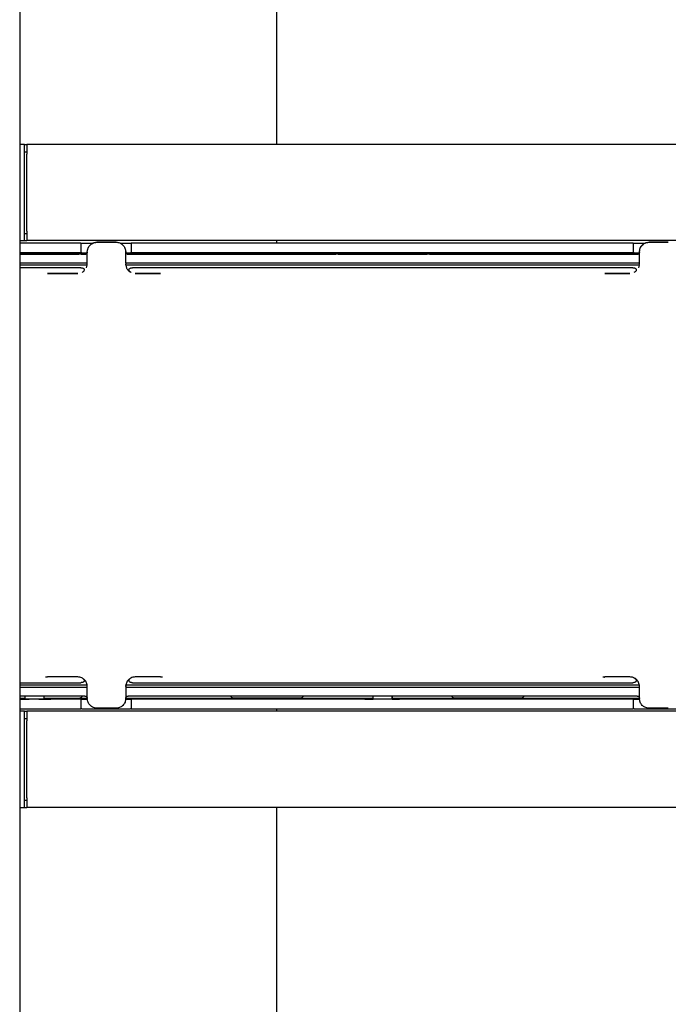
# Model space of a CAD drawing. Header units: millimetres. Extents: x 0 to 4212, y 0 to 2970.
# Tile 5 of 36: x 652 to 787, y 989 to 1194. Entities that reach past the tile are written whole.
import ezdxf

# ---------------------------------------------------------------- set-up
doc = ezdxf.new("R2010")
doc.units = ezdxf.units.MM
doc.header["$LTSCALE"] = 10
doc.linetypes.add('SLD-实线', pattern=[0])
doc.layers.add('标注层', color=98, linetype='SLD-实线', lineweight=25)
doc.styles.add('SLDTEXTSTYLE2', font='txt')
doc.dimstyles.new('SLDDIMSTYLE0', dxfattribs={"dimtxt": 35, "dimasz": 20, "dimexe": 0, "dimexo": 0.0625, "dimgap": 8.75, "dimtad": 2, "dimdec": 1, "dimrnd": 1e-09, "dimzin": 12, "dimdsep": 46, "dimtxsty": 'SLDTEXTSTYLE2', "dimblk1": 'OPEN30', "dimblk2": 'OPEN30', "dimsah": 1, "dimcen": 0.09, "dimadec": 0, "dimazin": 3, "dimtfac": 1, "dimtdec": 1, "dimtofl": 0, "dimtmove": 0, "dimatfit": 3, "dimldrblk": 'OPEN30', "dimfxl": 0, "dimfrac": 2, "dimtolj": 1, "dimtzin": 12, "dimarcsym": 0})

# ---------------------------------------------------------------- blocks, each defined once
blk = doc.blocks.new('_OPEN30')
at = {"color": 0, "linetype": 'ByBlock', "lineweight": -2}
for p, q in [((-1, 0.267949), (0, 0)), ((0, 0), (-1, -0.267949)), ((0, 0), (-1, 0))]:
    blk.add_line(p, q, dxfattribs=at)
blk = doc.blocks.new('_D')
at = {"layer": '标注层'}
for p, q in [((1112.37, 1096), (1112.37, 729)), ((636.87, 875), (636.87, 729)), ((1112.37, 739), (636.87, 739))]:
    blk.add_line(p, q, dxfattribs=at)
at = {"layer": '标注层', "xscale": 20, "yscale": 20, "rotation": 180.0000000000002}
blk.add_blockref('_OPEN30', (636.87, 739), dxfattribs=at)
at = {"layer": '标注层', "xscale": 20, "yscale": 20}
blk.add_blockref('_OPEN30', (1112.37, 739), dxfattribs=at)
at = {"layer": '标注层', "insert": (818.5, 779.73), "char_height": 35, "attachment_point": 1, "style": 'SLDTEXTSTYLE2'}
blk.add_mtext('475.5', dxfattribs=at)

msp = doc.modelspace()

# ---------------------------------------------------------------- linework, layer by layer
at = {"color": 7, "linetype": 'SLD-实线', "lineweight": 25}
for p, q in [((705.365, 1347.93), (705.365, 1168.002)), ((651.865, 1339.002), (651.865, 859.002)), ((652.865, 1168.002), (651.865, 1168.002)), ((652.865, 1168.002), (653.365, 1168.002)), ((652.865, 1148.002), (652.865, 1168.002)), ((652.865, 1166.502), (653.365, 1166.502)), ((1126.865, 1168.002), (653.365, 1168.002)), ((653.365, 1168.002), (653.365, 1166.002)), ((653.365, 1150.002), (653.365, 1166.002)), ((651.865, 1148.002), (652.865, 1148.002)), ((652.865, 1149.502), (653.365, 1149.502)), ((652.865, 1148.002), (653.365, 1148.002)), ((653.365, 1150.002), (653.365, 1148.002)), ((832.165, 1148.002), (653.365, 1148.002)), ((705.365, 1148.002), (705.365, 1147.502)), ((664.415, 1147.502), (651.865, 1147.502)), ((664.615, 1147.501), (664.615, 1145.501)), ((664.815, 1147.489), (667.134, 1147.489)), ((672.764, 1147.489), (674.915, 1147.489)), ((675.115, 1147.501), (675.115, 1145.501)), ((779.415, 1147.502), (675.315, 1147.502)), ((779.615, 1147.501), (779.615, 1145.501)), ((779.815, 1147.489), (782.135, 1147.489)), ((651.865, 1145.502), (664.415, 1145.502)), ((651.865, 1145.301), (652.911, 1145.301)), ((651.865, 1145.252), (652.911, 1145.252)), ((652.911, 1145.473), (652.911, 1145.174)), ((655.865, 1145.474), (653.865, 1145.474)), ((656.94, 1145.174), (656.94, 1145.473)), ((656.94, 1145.301), (665.776, 1145.301)), ((656.94, 1145.252), (664.365, 1145.252)), ((664.701, 1145.188), (664.201, 1145.188)), ((664.615, 1145.501), (664.615, 1145.49)), ((664.815, 1145.489), (665.913, 1145.489)), ((665.947, 1143.155), (665.947, 1145.655)), ((665.961, 1145.892), (665.959, 1145.872)), ((673.948, 1143.363), (673.948, 1145.663)), ((673.984, 1145.489), (674.915, 1145.489)), ((674.12, 1145.301), (725.451, 1145.301)), ((675.115, 1145.501), (675.115, 1145.49)), ((675.315, 1145.502), (779.415, 1145.502)), ((710.365, 1145.252), (696.365, 1145.252)), ((718.201, 1145.188), (717.701, 1145.188)), ((725.451, 1145.169), (725.451, 1145.475)), ((729.451, 1145.475), (729.451, 1145.169)), ((729.452, 1145.169), (729.452, 1145.473)), ((729.452, 1145.301), (780.778, 1145.301)), ((737.201, 1145.188), (736.701, 1145.188)), ((756.365, 1145.252), (742.365, 1145.252)), ((779.615, 1145.501), (779.615, 1145.49)), ((779.815, 1145.489), (780.913, 1145.489)), ((780.947, 1143.154), (780.947, 1145.654)), ((780.961, 1145.891), (780.959, 1145.871)), ((665.781, 1142.364), (665.926, 1142.866)), ((665.906, 1142.943), (665.947, 1143.155)), ((673.948, 1143.363), (673.948, 1143.164)), ((673.971, 1142.865), (674.115, 1142.363)), ((780.781, 1142.363), (780.926, 1142.865)), ((780.906, 1142.942), (780.947, 1143.154)), ((657.65, 1141.16), (658.604, 1141.158)), ((680.493, 1141.156), (681.196, 1141.158)), ((773.698, 1141.157), (774.401, 1141.156)), ((651.865, 1055.966), (664.576, 1055.965)), ((657.221, 1057.197), (657.65, 1057.161)), ((658.604, 1057.159), (657.65, 1057.161)), ((681.196, 1057.158), (680.493, 1057.157)), ((681.196, 1057.158), (681.595, 1057.197)), ((773.303, 1057.196), (773.698, 1057.158)), ((774.401, 1057.157), (773.698, 1057.158)), ((665.947, 1052.656), (665.947, 1055.156)), ((673.947, 1055.155), (673.947, 1052.655)), ((673.948, 1055.164), (673.948, 1054.964)), ((673.948, 1054.964), (673.948, 1052.664)), ((780.947, 1052.655), (780.947, 1055.155)), ((651.865, 1052.752), (652.911, 1052.752)), ((652.911, 1052.703), (651.865, 1052.703)), ((664.415, 1052.502), (651.865, 1052.502)), ((652.911, 1053.166), (652.911, 1052.532)), ((655.865, 1052.531), (653.865, 1052.531)), ((656.94, 1052.532), (656.94, 1053.166)), ((656.94, 1052.752), (664.365, 1052.752)), ((665.944, 1052.703), (656.94, 1052.703)), ((664.615, 1052.503), (664.615, 1052.514)), ((664.615, 1052.503), (664.615, 1050.503)), ((664.815, 1052.515), (665.969, 1052.515)), ((673.917, 1052.515), (674.915, 1052.515)), ((673.935, 1052.438), (673.937, 1052.458)), ((725.451, 1052.703), (673.956, 1052.703)), ((675.115, 1052.503), (675.115, 1052.514)), ((675.115, 1052.503), (675.115, 1050.503)), ((779.415, 1052.502), (675.315, 1052.502)), ((710.365, 1052.752), (696.365, 1052.752)), ((725.451, 1052.531), (725.451, 1053.161)), ((729.451, 1053.161), (729.451, 1052.531)), ((729.452, 1052.532), (729.452, 1053.161)), ((780.944, 1052.703), (729.452, 1052.703)), ((756.365, 1052.752), (742.365, 1052.752)), ((779.615, 1052.503), (779.615, 1052.514)), ((779.615, 1052.503), (779.615, 1050.503)), ((779.815, 1052.515), (780.974, 1052.515)), ((651.865, 1050.502), (664.415, 1050.502)), ((652.865, 1050.002), (651.865, 1050.002)), ((652.865, 1030.002), (652.865, 1050.002)), ((652.865, 1050.002), (653.365, 1050.002)), ((832.165, 1050.002), (653.365, 1050.002)), ((653.365, 1050.002), (653.365, 1048.002)), ((664.815, 1050.515), (674.915, 1050.515)), ((675.315, 1050.502), (779.415, 1050.502)), ((705.365, 1050.502), (705.365, 1050.002)), ((779.815, 1050.515), (789.915, 1050.515)), ((652.865, 1048.502), (653.365, 1048.502)), ((653.365, 1032.002), (653.365, 1048.002)), ((652.865, 1031.502), (653.365, 1031.502)), ((653.365, 1032.002), (653.365, 1030.002)), ((651.865, 1030.002), (652.865, 1030.002)), ((652.865, 1030.002), (653.365, 1030.002)), ((1126.865, 1030.002), (653.365, 1030.002)), ((705.365, 1030.002), (705.365, 850.074))]:
    msp.add_line(p, q, dxfattribs=at)
at = {"color": 7, "linetype": 'SLD-实线', "lineweight": 25, "flags": 128}
for points in [[(667.947, 1147.655), (668.447, 1147.655), (668.947, 1147.655), (669.447, 1147.654), (669.947, 1147.654), (670.447, 1147.654), (670.947, 1147.654), (671.447, 1147.654), (671.947, 1147.654)], [(671.949, 1147.674), (671.449, 1147.674), (670.949, 1147.674), (670.449, 1147.674), (669.949, 1147.674), (669.449, 1147.675), (668.949, 1147.675), (668.449, 1147.675), (667.949, 1147.675)], [(782.947, 1147.654), (783.447, 1147.654), (783.947, 1147.654), (784.447, 1147.654), (784.947, 1147.654), (785.447, 1147.654), (785.947, 1147.654), (786.447, 1147.654), (786.947, 1147.654)], [(786.949, 1147.674), (786.449, 1147.674), (785.949, 1147.674), (785.449, 1147.674), (784.949, 1147.674), (784.449, 1147.674), (783.949, 1147.674), (783.449, 1147.674), (782.949, 1147.674)], [(651.865, 1145.174), (652.636, 1145.174), (654.949, 1145.174), (657.261, 1145.173), (659.574, 1145.173), (661.886, 1145.173), (664.199, 1145.173)], [(665.448, 1145.164), (662.573, 1145.164), (659.697, 1145.164), (656.822, 1145.165), (653.947, 1145.165), (651.865, 1145.166)], [(664.699, 1145.173), (664.793, 1145.173), (664.886, 1145.172), (664.98, 1145.172), (665.074, 1145.172), (665.168, 1145.172), (665.261, 1145.172), (665.355, 1145.172), (665.449, 1145.172)], [(780.448, 1145.162), (767.199, 1145.161), (753.95, 1145.16), (740.699, 1145.16), (727.448, 1145.16), (714.197, 1145.16), (700.946, 1145.161), (687.696, 1145.161), (674.448, 1145.163)], [(674.449, 1145.171), (679.854, 1145.171), (685.26, 1145.17), (690.666, 1145.17), (696.072, 1145.17), (701.479, 1145.169), (706.885, 1145.169), (712.292, 1145.169), (717.699, 1145.169)], [(718.199, 1145.169), (720.511, 1145.169), (722.824, 1145.169), (725.136, 1145.169), (727.449, 1145.169), (729.761, 1145.169), (732.074, 1145.169), (734.386, 1145.169), (736.699, 1145.169)], [(737.199, 1145.169), (742.605, 1145.169), (748.012, 1145.169), (753.419, 1145.169), (758.825, 1145.169), (764.231, 1145.17), (769.637, 1145.17), (775.043, 1145.171), (780.449, 1145.171)], [(651.865, 1143.366), (652.108, 1143.366), (654.876, 1143.365), (657.644, 1143.365), (660.412, 1143.364), (663.18, 1143.364), (665.948, 1143.364)], [(665.926, 1142.866), (663.163, 1142.866), (660.4, 1142.867), (657.637, 1142.867), (654.874, 1142.867), (652.112, 1142.868), (651.865, 1142.868)], [(664.576, 1142.364), (661.979, 1142.364), (659.383, 1142.364), (656.786, 1142.365), (654.19, 1142.365), (651.865, 1142.366)], [(780.926, 1142.865), (767.558, 1142.864), (754.189, 1142.863), (740.818, 1142.862), (727.448, 1142.862), (714.077, 1142.862), (700.707, 1142.863), (687.338, 1142.864), (673.971, 1142.865)], [(663.948, 1141.16), (663.16, 1141.16), (662.373, 1141.16), (661.586, 1141.16), (660.799, 1141.16), (660.012, 1141.16), (659.224, 1141.16), (658.437, 1141.16), (657.65, 1141.16)], [(658.604, 1141.158), (658.822, 1141.157), (659.046, 1141.157), (659.276, 1141.157), (659.511, 1141.156), (659.751, 1141.156), (659.994, 1141.156), (660.239, 1141.156), (660.485, 1141.156)], [(660.485, 1141.156), (660.918, 1141.156), (661.351, 1141.156), (661.783, 1141.155), (662.216, 1141.155), (662.649, 1141.155), (663.082, 1141.155), (663.514, 1141.155), (663.947, 1141.155)], [(681.196, 1141.158), (680.54, 1141.158), (679.884, 1141.158), (679.228, 1141.158), (678.572, 1141.158), (677.916, 1141.158), (677.26, 1141.158), (676.604, 1141.158), (675.947, 1141.158)], [(675.947, 1141.154), (676.254, 1141.154), (676.562, 1141.154), (676.869, 1141.154), (677.177, 1141.154), (677.484, 1141.154), (677.791, 1141.154), (678.099, 1141.154), (678.406, 1141.154)], [(678.406, 1141.154), (678.679, 1141.154), (678.951, 1141.154), (679.22, 1141.154), (679.486, 1141.154), (679.748, 1141.154), (680.004, 1141.155), (680.253, 1141.155), (680.493, 1141.156)], [(778.947, 1141.158), (778.291, 1141.158), (777.635, 1141.158), (776.979, 1141.158), (776.323, 1141.158), (775.667, 1141.158), (775.011, 1141.158), (774.355, 1141.158), (773.698, 1141.157)], [(774.401, 1141.156), (774.641, 1141.155), (774.89, 1141.155), (775.146, 1141.154), (775.408, 1141.154), (775.674, 1141.154), (775.943, 1141.154), (776.215, 1141.153), (776.488, 1141.153)], [(776.488, 1141.153), (776.795, 1141.153), (777.102, 1141.153), (777.41, 1141.153), (777.717, 1141.154), (778.025, 1141.154), (778.332, 1141.154), (778.64, 1141.154), (778.947, 1141.154)], [(660.485, 1057.156), (660.239, 1057.157), (659.994, 1057.157), (659.751, 1057.157), (659.511, 1057.157), (659.276, 1057.157), (659.046, 1057.158), (658.822, 1057.158), (658.604, 1057.159)], [(663.947, 1057.156), (663.514, 1057.156), (663.082, 1057.156), (662.649, 1057.156), (662.216, 1057.156), (661.783, 1057.156), (661.351, 1057.156), (660.918, 1057.156), (660.485, 1057.156)], [(678.406, 1057.154), (678.099, 1057.154), (677.791, 1057.154), (677.484, 1057.154), (677.177, 1057.155), (676.869, 1057.155), (676.562, 1057.155), (676.254, 1057.155), (675.947, 1057.155)], [(680.493, 1057.157), (680.253, 1057.156), (680.004, 1057.156), (679.748, 1057.155), (679.486, 1057.155), (679.22, 1057.155), (678.951, 1057.155), (678.679, 1057.154), (678.406, 1057.154)], [(776.488, 1057.154), (776.215, 1057.154), (775.943, 1057.154), (775.674, 1057.154), (775.408, 1057.155), (775.146, 1057.155), (774.89, 1057.155), (774.641, 1057.156), (774.401, 1057.157)], [(778.947, 1057.154), (778.64, 1057.154), (778.332, 1057.154), (778.025, 1057.154), (777.717, 1057.154), (777.41, 1057.154), (777.102, 1057.154), (776.795, 1057.154), (776.488, 1057.154)], [(665.448, 1053.165), (662.573, 1053.165), (659.697, 1053.165), (656.822, 1053.166), (653.947, 1053.166), (651.865, 1053.166)], [(780.448, 1053.163), (767.199, 1053.162), (753.95, 1053.161), (740.699, 1053.161), (727.448, 1053.161), (714.197, 1053.161), (700.946, 1053.161), (687.696, 1053.162), (674.448, 1053.164)], [(671.947, 1050.655), (671.447, 1050.655), (670.947, 1050.655), (670.447, 1050.655), (669.947, 1050.655), (669.447, 1050.655), (668.947, 1050.655), (668.447, 1050.656), (667.947, 1050.656)], [(786.947, 1050.655), (786.447, 1050.655), (785.947, 1050.655), (785.447, 1050.655), (784.947, 1050.655), (784.447, 1050.655), (783.947, 1050.655), (783.447, 1050.655), (782.947, 1050.655)]]:
    msp.add_lwpolyline(points, dxfattribs=at)
at = {"color": 7, "linetype": 'SLD-实线', "lineweight": 25}
for points in [[(664.615, 1147.501), (664.612, 1147.501), (664.606, 1147.502), (664.56, 1147.502), (664.494, 1147.502), (664.442, 1147.502), (664.415, 1147.502)], [(664.615, 1147.49), (664.618, 1147.49), (664.624, 1147.49), (664.671, 1147.49), (664.737, 1147.489), (664.789, 1147.489), (664.815, 1147.489)], [(674.915, 1147.489), (674.942, 1147.489), (674.994, 1147.489), (675.06, 1147.49), (675.106, 1147.49), (675.112, 1147.49), (675.115, 1147.49)], [(675.315, 1147.502), (675.289, 1147.502), (675.237, 1147.502), (675.171, 1147.502), (675.124, 1147.502), (675.118, 1147.501), (675.115, 1147.501)], [(779.615, 1147.501), (779.612, 1147.501), (779.606, 1147.502), (779.56, 1147.502), (779.494, 1147.502), (779.442, 1147.502), (779.415, 1147.502)], [(779.615, 1147.49), (779.618, 1147.49), (779.624, 1147.49), (779.671, 1147.49), (779.737, 1147.489), (779.789, 1147.489), (779.815, 1147.489)], [(664.415, 1145.502), (664.442, 1145.502), (664.494, 1145.502), (664.56, 1145.502), (664.606, 1145.501), (664.612, 1145.501), (664.615, 1145.501)], [(664.815, 1145.489), (664.789, 1145.489), (664.737, 1145.489), (664.671, 1145.489), (664.624, 1145.49), (664.618, 1145.49), (664.615, 1145.49)], [(675.115, 1145.49), (675.112, 1145.49), (675.106, 1145.49), (675.06, 1145.489), (674.994, 1145.489), (674.942, 1145.489), (674.915, 1145.489)], [(675.115, 1145.501), (675.118, 1145.501), (675.124, 1145.501), (675.171, 1145.502), (675.237, 1145.502), (675.289, 1145.502), (675.315, 1145.502)], [(779.415, 1145.502), (779.442, 1145.502), (779.494, 1145.502), (779.56, 1145.502), (779.606, 1145.501), (779.612, 1145.501), (779.615, 1145.501)], [(779.815, 1145.489), (779.789, 1145.489), (779.737, 1145.489), (779.671, 1145.489), (779.624, 1145.49), (779.618, 1145.49), (779.615, 1145.49)], [(673.948, 1143.363), (691.781, 1143.361), (727.447, 1143.358), (763.114, 1143.361), (780.948, 1143.363)], [(779.525, 1142.362), (762.166, 1142.361), (727.447, 1142.359), (692.73, 1142.361), (675.371, 1142.363)], [(675.371, 1055.963), (692.73, 1055.962), (727.447, 1055.959), (762.166, 1055.962), (779.525, 1055.963)], [(780.948, 1054.963), (763.114, 1054.962), (727.447, 1054.959), (691.781, 1054.962), (673.948, 1054.964)], [(780.926, 1055.466), (763.1, 1055.464), (727.448, 1055.462), (691.796, 1055.464), (673.971, 1055.466)], [(664.615, 1052.503), (664.612, 1052.503), (664.606, 1052.503), (664.56, 1052.503), (664.494, 1052.502), (664.442, 1052.502), (664.415, 1052.502)], [(664.615, 1052.514), (664.618, 1052.514), (664.624, 1052.515), (664.671, 1052.515), (664.737, 1052.515), (664.789, 1052.515), (664.815, 1052.515)], [(674.915, 1052.515), (674.942, 1052.515), (674.994, 1052.515), (675.06, 1052.515), (675.106, 1052.515), (675.112, 1052.514), (675.115, 1052.514)], [(675.315, 1052.502), (675.289, 1052.502), (675.237, 1052.502), (675.171, 1052.503), (675.124, 1052.503), (675.118, 1052.503), (675.115, 1052.503)], [(779.615, 1052.503), (779.612, 1052.503), (779.606, 1052.503), (779.56, 1052.503), (779.494, 1052.502), (779.442, 1052.502), (779.415, 1052.502)], [(779.615, 1052.514), (779.618, 1052.514), (779.624, 1052.515), (779.671, 1052.515), (779.737, 1052.515), (779.789, 1052.515), (779.815, 1052.515)], [(664.415, 1050.502), (664.442, 1050.502), (664.494, 1050.502), (664.56, 1050.503), (664.606, 1050.503), (664.612, 1050.503), (664.615, 1050.503)], [(664.815, 1050.515), (664.789, 1050.515), (664.737, 1050.515), (664.671, 1050.515), (664.624, 1050.515), (664.618, 1050.514), (664.615, 1050.514)], [(675.115, 1050.514), (675.112, 1050.514), (675.106, 1050.515), (675.06, 1050.515), (674.994, 1050.515), (674.942, 1050.515), (674.915, 1050.515)], [(675.115, 1050.503), (675.118, 1050.503), (675.124, 1050.503), (675.171, 1050.503), (675.237, 1050.502), (675.289, 1050.502), (675.315, 1050.502)], [(779.415, 1050.502), (779.442, 1050.502), (779.494, 1050.502), (779.56, 1050.503), (779.606, 1050.503), (779.612, 1050.503), (779.615, 1050.503)], [(779.815, 1050.515), (779.789, 1050.515), (779.737, 1050.515), (779.671, 1050.515), (779.624, 1050.515), (779.618, 1050.514), (779.615, 1050.514)]]:
    msp.add_open_spline(points, degree=3, dxfattribs=at)
for points, knots in [([(665.947, 1145.655), (665.966, 1145.861), (666.006, 1146.309), (666.3, 1146.835), (666.666, 1147.21), (667.031, 1147.45), (667.466, 1147.621), (667.784, 1147.643), (667.947, 1147.655)], [0, 0, 0, 0, 0.19661567, 0.42833922, 0.55797837, 0.69647264, 0.84381551, 1, 1, 1, 1]), ([(665.991, 1145.886), (666.015, 1146.075), (666.073, 1146.526), (666.505, 1147.122), (667.163, 1147.585), (667.687, 1147.645), (667.949, 1147.675)], [0, 0, 0, 0, 0.1944649, 0.4630862, 0.7315865, 1, 1, 1, 1]), ([(671.949, 1147.674), (672.211, 1147.644), (672.735, 1147.584), (673.396, 1147.121), (673.859, 1146.46), (673.919, 1145.936), (673.949, 1145.674)], [0, 0, 0, 0, 0.2500062, 0.5000074, 0.7500031, 1, 1, 1, 1]), ([(780.947, 1145.654), (780.974, 1145.909), (781.016, 1146.298), (781.268, 1146.762), (781.576, 1147.145), (781.991, 1147.438), (782.485, 1147.622), (782.787, 1147.643), (782.947, 1147.654)], [0, 0, 0, 0, 0.2428645, 0.369742, 0.499878, 0.7119907, 0.8466141, 1, 1, 1, 1]), ([(780.991, 1145.885), (781.015, 1146.074), (781.072, 1146.524), (781.505, 1147.12), (782.162, 1147.584), (782.687, 1147.644), (782.949, 1147.674)], [0, 0, 0, 0, 0.1944038, 0.4629317, 0.731464, 1, 1, 1, 1]), ([(651.865, 1145.469), (651.937, 1145.47), (652.177, 1145.471), (652.895, 1145.473), (653.542, 1145.474), (653.865, 1145.474)], [0, 0, 0, 0, 0.1764882, 0.5882596, 1, 1, 1, 1]), ([(652.911, 1145.453), (652.911, 1145.453), (652.591, 1145.453), (652.179, 1145.454), (651.938, 1145.456), (651.865, 1145.457)], [0, 0, 0, 0, 0.0019553, 0.7005733, 1, 1, 1, 1]), ([(655.865, 1145.474), (656.193, 1145.474), (656.847, 1145.473), (657.679, 1145.471), (658.235, 1145.467), (658.431, 1145.463), (658.232, 1145.459), (657.716, 1145.455), (657.185, 1145.454), (656.94, 1145.453)], [0, 0, 0, 0, 0.1458745, 0.2917596, 0.4376347, 0.5835176, 0.7294003, 0.875275, 1, 1, 1, 1]), ([(664.365, 1145.252), (664.404, 1145.249), (664.483, 1145.242), (664.568, 1145.217), (664.599, 1145.192), (664.603, 1145.188)], [0, 0, 0, 0, 0.4569616, 0.9143144, 1, 1, 1, 1]), ([(665.948, 1145.664), (665.94, 1145.598), (665.925, 1145.467), (665.81, 1145.302), (665.645, 1145.186), (665.514, 1145.171), (665.448, 1145.164)], [0, 0, 0, 0, 0.2504038, 0.5000018, 0.7495959, 1, 1, 1, 1]), ([(665.449, 1145.172), (665.515, 1145.18), (665.646, 1145.194), (665.812, 1145.31), (665.903, 1145.448), (665.944, 1145.574), (665.947, 1145.639), (665.949, 1145.672)], [0, 0, 0, 0, 0.2497559, 0.499315, 0.7486379, 0.873227, 1, 1, 1, 1]), ([(674.448, 1145.163), (674.382, 1145.17), (674.251, 1145.184), (674.085, 1145.301), (673.994, 1145.439), (673.953, 1145.564), (673.95, 1145.63), (673.948, 1145.663)], [0, 0, 0, 0, 0.2498301, 0.4995194, 0.7487109, 0.873199, 1, 1, 1, 1]), ([(673.949, 1145.671), (673.956, 1145.606), (673.97, 1145.475), (674.087, 1145.31), (674.252, 1145.194), (674.383, 1145.179), (674.449, 1145.171)], [0, 0, 0, 0, 0.2487109, 0.5005225, 0.7498909, 1, 1, 1, 1]), ([(696.105, 1145.17), (696.117, 1145.18), (696.154, 1145.213), (696.247, 1145.243), (696.326, 1145.249), (696.365, 1145.252)], [0, 0, 0, 0, 0.191375, 0.5958605, 1, 1, 1, 1]), ([(710.365, 1145.252), (710.405, 1145.249), (710.483, 1145.243), (710.578, 1145.212), (710.615, 1145.18), (710.627, 1145.169)], [0, 0, 0, 0, 0.4017713, 0.8038865, 1, 1, 1, 1]), ([(725.451, 1145.452), (725.424, 1145.452), (725.064, 1145.453), (724.486, 1145.455), (723.899, 1145.458), (723.699, 1145.463), (723.899, 1145.467), (724.486, 1145.471), (725.064, 1145.473), (725.424, 1145.473), (725.451, 1145.473)], [0, 0, 0, 0, 0.0131662, 0.1754508, 0.3377248, 0.5000076, 0.662288, 0.8245581, 0.9868385, 1, 1, 1, 1]), ([(729.452, 1145.473), (729.718, 1145.472), (730.282, 1145.471), (730.827, 1145.467), (731.034, 1145.463), (730.827, 1145.458), (730.282, 1145.455), (729.718, 1145.453), (729.452, 1145.453)], [0, 0, 0, 0, 0.1541897, 0.3270946, 0.5000089, 0.6729206, 0.8458213, 1, 1, 1, 1]), ([(742.103, 1145.169), (742.116, 1145.18), (742.153, 1145.212), (742.247, 1145.243), (742.326, 1145.249), (742.365, 1145.252)], [0, 0, 0, 0, 0.1971304, 0.5987369, 1, 1, 1, 1]), ([(756.365, 1145.252), (756.405, 1145.249), (756.483, 1145.243), (756.577, 1145.213), (756.614, 1145.18), (756.626, 1145.17)], [0, 0, 0, 0, 0.4034679, 0.8072811, 1, 1, 1, 1]), ([(780.948, 1145.663), (780.94, 1145.597), (780.925, 1145.466), (780.81, 1145.301), (780.645, 1145.185), (780.514, 1145.17), (780.448, 1145.162)], [0, 0, 0, 0, 0.25040531, 0.50000366, 0.74959688, 1, 1, 1, 1]), ([(780.449, 1145.171), (780.514, 1145.178), (780.645, 1145.193), (780.812, 1145.309), (780.903, 1145.447), (780.944, 1145.572), (780.947, 1145.638), (780.949, 1145.671)], [0, 0, 0, 0, 0.24976368, 0.49929635, 0.7486218, 0.87320162, 1, 1, 1, 1]), ([(664.576, 1142.364), (664.642, 1142.363), (664.793, 1142.36), (664.985, 1142.318), (665.129, 1142.246), (665.215, 1142.173), (665.274, 1142.09), (665.314, 1141.974), (665.304, 1141.821), (665.212, 1141.65), (665.059, 1141.493), (664.917, 1141.413), (664.845, 1141.372)], [0, 0, 0, 0, 0.0986032, 0.2240074, 0.2925154, 0.3606073, 0.4228172, 0.4874872, 0.6099124, 0.7348083, 0.8637744, 1, 1, 1, 1]), ([(673.958, 1142.966), (673.955, 1143.003), (673.949, 1143.069), (673.948, 1143.135), (673.948, 1143.164)], [0, 0, 0, 0, 0.5601049, 1, 1, 1, 1]), ([(673.971, 1142.865), (673.968, 1142.884), (673.963, 1142.917), (673.96, 1142.951), (673.958, 1142.966)], [0, 0, 0, 0, 0.5600781, 1, 1, 1, 1]), ([(675.096, 1141.348), (674.984, 1141.41), (674.745, 1141.541), (674.381, 1141.874), (674.219, 1142.172), (674.115, 1142.363)], [0, 0, 0, 0, 0.24147617, 0.51191456, 1, 1, 1, 1]), ([(675.096, 1141.348), (675.026, 1141.386), (674.887, 1141.46), (674.736, 1141.603), (674.639, 1141.756), (674.606, 1141.916), (674.637, 1142.055), (674.711, 1142.162), (674.806, 1142.242), (674.941, 1142.309), (675.136, 1142.357), (675.284, 1142.36), (675.371, 1142.363)], [0, 0, 0, 0, 0.128437, 0.2511933, 0.3626393, 0.4685095, 0.5778433, 0.6425122, 0.7068487, 0.7872883, 0.8748864, 1, 1, 1, 1]), ([(779.525, 1142.362), (779.609, 1142.36), (779.763, 1142.355), (779.958, 1142.308), (780.095, 1142.238), (780.185, 1142.16), (780.246, 1142.072), (780.285, 1141.953), (780.276, 1141.797), (780.179, 1141.624), (780.02, 1141.466), (779.874, 1141.388), (779.798, 1141.348)], [0, 0, 0, 0, 0.1211043, 0.2220277, 0.2913089, 0.3606793, 0.4229772, 0.4879918, 0.6066941, 0.7348091, 0.8637149, 1, 1, 1, 1]), ([(657.662, 1057.086), (657.662, 1057.086), (657.659, 1057.158), (657.654, 1057.16), (657.65, 1057.161)], [0, 0, 0, 0, 0.0046278, 1, 1, 1, 1]), ([(665.947, 1055.156), (665.919, 1055.412), (665.878, 1055.801), (665.626, 1056.265), (665.315, 1056.65), (664.897, 1056.943), (664.402, 1057.125), (664.105, 1057.145), (663.947, 1057.156)], [0, 0, 0, 0, 0.2433257, 0.370074, 0.4998457, 0.7153893, 0.8491686, 1, 1, 1, 1]), ([(665.164, 1056.709), (665.172, 1056.702), (665.226, 1056.653), (665.283, 1056.544), (665.319, 1056.39), (665.288, 1056.255), (665.215, 1056.152), (665.122, 1056.076), (664.991, 1056.014), (664.803, 1055.97), (664.66, 1055.967), (664.576, 1055.965)], [0, 0, 0, 0, 0.0243292, 0.1693837, 0.3067453, 0.4499315, 0.5352598, 0.6205823, 0.7249836, 0.8387256, 1, 1, 1, 1]), ([(675.947, 1057.155), (675.778, 1057.142), (675.466, 1057.12), (674.975, 1056.928), (674.569, 1056.637), (674.266, 1056.261), (674.016, 1055.796), (673.974, 1055.409), (673.947, 1055.155)], [0, 0, 0, 0, 0.1610364, 0.2982136, 0.5001787, 0.6314507, 0.7586916, 1, 1, 1, 1]), ([(675.371, 1055.963), (675.287, 1055.966), (675.133, 1055.97), (674.938, 1056.017), (674.801, 1056.087), (674.71, 1056.164), (674.65, 1056.251), (674.61, 1056.369), (674.621, 1056.523), (674.692, 1056.666), (674.771, 1056.737), (674.796, 1056.759)], [0, 0, 0, 0, 0.1526921, 0.2799416, 0.3673012, 0.4547711, 0.5333268, 0.6153065, 0.7649773, 0.926515, 1, 1, 1, 1]), ([(681.204, 1057.083), (681.204, 1057.083), (681.202, 1057.156), (681.199, 1057.157), (681.196, 1057.158)], [0, 0, 0, 0, 0.0046038, 1, 1, 1, 1]), ([(773.691, 1057.083), (773.691, 1057.083), (773.693, 1057.155), (773.696, 1057.157), (773.698, 1057.158)], [0, 0, 0, 0, 0.0046195, 1, 1, 1, 1]), ([(780.947, 1055.155), (780.909, 1055.448), (780.834, 1056.035), (780.298, 1056.693), (779.639, 1057.085), (779.178, 1057.131), (778.947, 1057.154)], [0, 0, 0, 0, 0.2796239, 0.559247, 0.7796251, 1, 1, 1, 1]), ([(779.799, 1056.969), (779.87, 1056.931), (780.008, 1056.858), (780.16, 1056.716), (780.257, 1056.565), (780.29, 1056.406), (780.258, 1056.268), (780.185, 1056.162), (780.09, 1056.082), (779.955, 1056.017), (779.76, 1055.969), (779.612, 1055.965), (779.525, 1055.963)], [0, 0, 0, 0, 0.1284321, 0.2511845, 0.3626278, 0.4684977, 0.577837, 0.6425126, 0.706858, 0.787297, 0.8748963, 1, 1, 1, 1]), ([(665.926, 1055.467), (661.8, 1055.467), (657.112, 1055.468), (652.426, 1055.468), (651.865, 1055.469)], [0, 0, 0, 0, 0.88029217, 1, 1, 1, 1]), ([(665.948, 1054.964), (661.814, 1054.965), (657.12, 1054.966), (652.426, 1054.966), (651.865, 1054.966)], [0, 0, 0, 0, 0.8805297, 1, 1, 1, 1]), ([(673.948, 1055.164), (673.949, 1055.202), (673.95, 1055.269), (673.955, 1055.335), (673.958, 1055.365)], [0, 0, 0, 0, 0.5598633, 1, 1, 1, 1]), ([(652.911, 1052.551), (652.699, 1052.551), (652.332, 1052.55), (652.002, 1052.549), (651.889, 1052.548), (651.865, 1052.548)], [0, 0, 0, 0, 0.5230539, 0.9027087, 1, 1, 1, 1]), ([(651.865, 1052.535), (651.888, 1052.535), (652.002, 1052.534), (652.39, 1052.533), (653.039, 1052.531), (653.605, 1052.531), (653.865, 1052.531)], [0, 0, 0, 0, 0.05589, 0.2739859, 0.6654414, 1, 1, 1, 1]), ([(655.865, 1052.531), (656.125, 1052.531), (656.69, 1052.531), (657.349, 1052.533), (657.815, 1052.535), (658.114, 1052.537), (658.317, 1052.539), (658.39, 1052.541), (658.317, 1052.544), (658.115, 1052.546), (657.813, 1052.548), (657.438, 1052.55), (657.111, 1052.551), (656.94, 1052.551)], [0, 0, 0, 0, 0.1159829, 0.2516905, 0.3272987, 0.4078826, 0.4934384, 0.5839623, 0.6744863, 0.7600421, 0.840626, 0.9162342, 1, 1, 1, 1]), ([(664.865, 1053.252), (664.86, 1053.196), (664.849, 1053.083), (664.758, 1052.925), (664.627, 1052.816), (664.485, 1052.761), (664.405, 1052.755), (664.365, 1052.752)], [0, 0, 0, 0, 0.25033076, 0.50041077, 0.74976279, 0.87493493, 1, 1, 1, 1]), ([(665.448, 1053.165), (665.514, 1053.157), (665.645, 1053.143), (665.811, 1053.026), (665.902, 1052.889), (665.943, 1052.763), (665.946, 1052.698), (665.948, 1052.665)], [0, 0, 0, 0, 0.2498352, 0.499521, 0.7487121, 0.8732009, 1, 1, 1, 1]), ([(667.947, 1050.656), (667.784, 1050.667), (667.466, 1050.69), (667.031, 1050.86), (666.666, 1051.1), (666.3, 1051.475), (666.006, 1052.001), (665.966, 1052.45), (665.947, 1052.656)], [0, 0, 0, 0, 0.1561844, 0.3035271, 0.4420214, 0.5716605, 0.8033841, 1, 1, 1, 1]), ([(673.947, 1052.655), (673.92, 1052.4), (673.878, 1052.011), (673.626, 1051.546), (673.318, 1051.164), (672.903, 1050.872), (672.409, 1050.687), (672.108, 1050.666), (671.947, 1050.655)], [0, 0, 0, 0, 0.2429116, 0.3697987, 0.4999345, 0.7119458, 0.8465733, 1, 1, 1, 1]), ([(673.948, 1052.664), (673.956, 1052.729), (673.971, 1052.86), (674.086, 1053.026), (674.251, 1053.141), (674.382, 1053.156), (674.448, 1053.164)], [0, 0, 0, 0, 0.2504053, 0.5000037, 0.7495969, 1, 1, 1, 1]), ([(696.365, 1052.752), (696.326, 1052.755), (696.246, 1052.761), (696.104, 1052.816), (695.972, 1052.925), (695.882, 1053.083), (695.871, 1053.196), (695.865, 1053.252)], [0, 0, 0, 0, 0.1250651, 0.2502372, 0.4995892, 0.7496692, 1, 1, 1, 1]), ([(710.865, 1053.252), (710.86, 1053.196), (710.849, 1053.083), (710.758, 1052.925), (710.627, 1052.816), (710.485, 1052.761), (710.405, 1052.755), (710.365, 1052.752)], [0, 0, 0, 0, 0.2503308, 0.5004108, 0.7497628, 0.8749349, 1, 1, 1, 1]), ([(725.451, 1052.552), (725.2, 1052.551), (724.787, 1052.55), (724.338, 1052.548), (724.026, 1052.546), (723.816, 1052.544), (723.74, 1052.541), (723.816, 1052.539), (724.026, 1052.536), (724.338, 1052.535), (724.787, 1052.533), (725.2, 1052.532), (725.451, 1052.531)], [0, 0, 0, 0, 0.13010546, 0.21427542, 0.30398444, 0.39922851, 0.50000335, 0.60077665, 0.69601937, 0.78572725, 0.86989627, 1, 1, 1, 1]), ([(729.451, 1052.532), (729.641, 1052.532), (729.992, 1052.533), (730.391, 1052.535), (730.705, 1052.536), (730.915, 1052.539), (730.991, 1052.541), (730.915, 1052.544), (730.705, 1052.546), (730.391, 1052.548), (729.992, 1052.55), (729.641, 1052.551), (729.452, 1052.551)], [0, 0, 0, 0, 0.1055371, 0.1953072, 0.2909849, 0.392566, 0.5000458, 0.6075239, 0.7091035, 0.80478, 0.8945491, 1, 1, 1, 1]), ([(742.365, 1052.752), (742.326, 1052.755), (742.246, 1052.761), (742.104, 1052.816), (741.972, 1052.925), (741.882, 1053.083), (741.871, 1053.196), (741.865, 1053.252)], [0, 0, 0, 0, 0.1250651, 0.2502372, 0.4995892, 0.7496692, 1, 1, 1, 1]), ([(756.865, 1053.252), (756.86, 1053.196), (756.849, 1053.083), (756.758, 1052.925), (756.627, 1052.816), (756.485, 1052.761), (756.405, 1052.755), (756.365, 1052.752)], [0, 0, 0, 0, 0.2503308, 0.5004108, 0.7497628, 0.8749349, 1, 1, 1, 1]), ([(780.448, 1053.163), (780.513, 1053.156), (780.645, 1053.142), (780.811, 1053.025), (780.902, 1052.887), (780.943, 1052.762), (780.946, 1052.697), (780.948, 1052.663)], [0, 0, 0, 0, 0.2498301, 0.4995194, 0.7487109, 0.873199, 1, 1, 1, 1]), ([(782.947, 1050.655), (782.787, 1050.666), (782.485, 1050.687), (781.991, 1050.871), (781.576, 1051.164), (781.267, 1051.546), (781.016, 1052.011), (780.974, 1052.4), (780.947, 1052.655)], [0, 0, 0, 0, 0.15338413, 0.28801032, 0.50014187, 0.63029852, 0.75717959, 1, 1, 1, 1])]:
    msp.add_open_spline(points, degree=3, knots=knots, dxfattribs=at)

# ---------------------------------------------------------------- dimensions: what is measured, and where the dimension line sits
at = {"layer": '标注层'}
dim = msp.add_linear_dim(base=(636.865, 739.002), p1=(1112.365, 1096.002), p2=(636.865, 875.002), dimstyle='SLDDIMSTYLE0', dxfattribs=at)
dim.commit()
dim.dimension.update_dxf_attribs({"geometry": '_D', "text_midpoint": (869.419, 739.002), "dimtype": 160})

doc.saveas('drawing.dxf')
